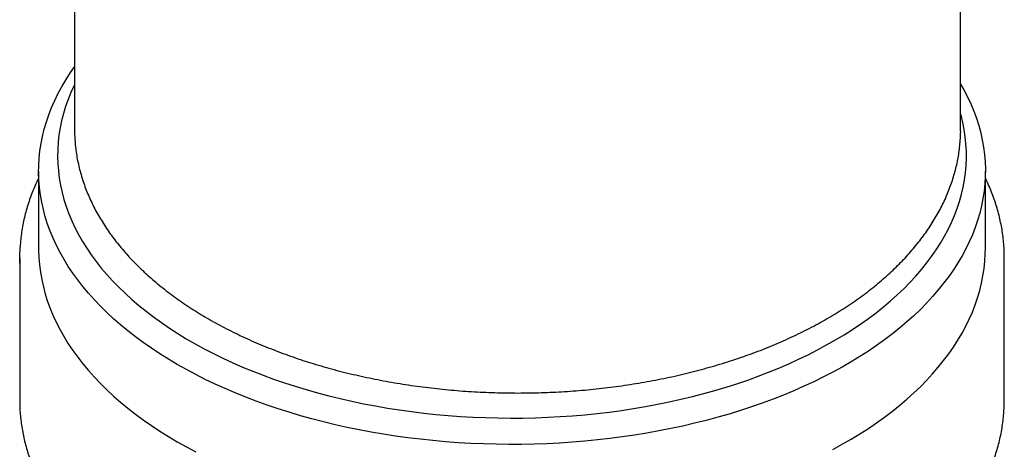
# Model space of a CAD drawing. Header units: millimetres. Extents: x 8 to 968, y 12 to 1099.
# Tile 21 of 73: x 683 to 709, y 285 to 296. Entities that reach past the tile are written whole.
import ezdxf

# ---------------------------------------------------------------- set-up
doc = ezdxf.new("R2010")
doc.units = ezdxf.units.MM

msp = doc.modelspace()

# ---------------------------------------------------------------- linework, layer by layer
at = {"color": 7, "linetype": 'Continuous', "lineweight": 30}
for p, q in [((707.999, 293.578), (707.999, 310.361)), ((684.599, 303.367), (684.599, 293.578)), ((684.599, 293.578), (684.599, 293.573)), ((683.652, 292.47), (683.652, 290.428)), ((708.652, 290.428), (708.652, 292.47)), ((683.152, 290.183), (683.152, 286.427)), ((709.152, 286.427), (709.152, 290.183))]:
    msp.add_line(p, q, dxfattribs=at)
at = {"color": 7, "linetype": 'Continuous', "lineweight": 30, "flags": 128}
for points in [[(707.999, 294.77), (708.086, 294.616), (708.181, 294.431), (708.268, 294.244), (708.346, 294.055), (708.415, 293.866), (708.476, 293.675), (708.528, 293.483), (708.57, 293.291), (708.604, 293.099), (708.629, 292.905), (708.645, 292.712), (708.651, 292.518), (708.649, 292.324), (708.638, 292.131), (708.618, 291.937), (708.588, 291.744), (708.55, 291.552), (708.503, 291.36), (708.447, 291.169), (708.382, 290.979), (708.308, 290.79), (708.226, 290.602), (708.134, 290.415), (708.035, 290.23), (707.926, 290.047), (707.809, 289.866), (707.684, 289.686), (707.55, 289.508), (707.408, 289.332), (707.259, 289.159), (707.101, 288.988), (706.935, 288.82), (706.761, 288.654), (706.58, 288.491), (706.391, 288.331), (706.195, 288.173), (705.991, 288.019), (705.781, 287.868), (705.563, 287.721), (705.339, 287.577), (705.108, 287.436), (704.871, 287.299), (704.627, 287.166), (704.378, 287.036), (704.122, 286.911), (703.861, 286.789), (703.594, 286.672), (703.321, 286.559), (703.044, 286.45), (702.761, 286.345), (702.474, 286.245), (702.182, 286.149), (701.886, 286.058), (701.586, 285.971), (701.282, 285.889), (700.974, 285.812), (700.662, 285.74), (700.348, 285.672), (700.03, 285.61), (699.71, 285.552), (699.387, 285.499), (699.061, 285.452), (698.734, 285.409), (698.405, 285.372), (698.074, 285.339), (697.742, 285.312), (697.408, 285.29), (697.074, 285.273), (696.739, 285.261), (696.403, 285.255), (696.068, 285.254), (695.732, 285.258), (695.397, 285.267), (695.062, 285.281), (694.728, 285.3), (694.395, 285.325), (694.064, 285.355), (693.734, 285.39), (693.405, 285.43), (693.079, 285.475), (692.755, 285.525), (692.433, 285.58), (692.114, 285.64), (691.798, 285.705), (691.485, 285.775), (691.175, 285.85), (690.869, 285.93), (690.567, 286.014), (690.268, 286.103), (689.974, 286.196), (689.685, 286.294), (689.4, 286.397), (689.12, 286.503), (688.845, 286.615), (688.575, 286.73), (688.311, 286.849), (688.053, 286.973), (687.8, 287.101), (687.553, 287.232), (687.313, 287.367), (687.079, 287.506), (686.851, 287.648), (686.63, 287.794), (686.416, 287.943), (686.209, 288.096), (686.009, 288.252), (685.817, 288.41), (685.632, 288.572), (685.454, 288.736), (685.285, 288.904), (685.123, 289.073), (684.969, 289.245), (684.823, 289.42), (684.685, 289.597), (684.555, 289.775), (684.434, 289.956), (684.322, 290.139), (684.218, 290.323), (684.122, 290.509), (684.035, 290.696), (683.957, 290.884), (683.888, 291.074), (683.827, 291.264), (683.776, 291.456), (683.733, 291.648), (683.699, 291.841), (683.674, 292.034), (683.659, 292.227), (683.652, 292.421), (683.654, 292.615), (683.665, 292.809), (683.686, 293.002), (683.715, 293.195), (683.753, 293.387), (683.8, 293.579), (683.856, 293.77), (683.921, 293.96), (683.995, 294.149), (684.077, 294.337), (684.169, 294.524), (684.269, 294.709), (684.377, 294.892), (684.494, 295.074), (684.599, 295.226)], [(684.599, 294.752), (684.589, 294.732), (684.506, 294.548), (684.431, 294.363), (684.364, 294.177), (684.307, 293.99), (684.259, 293.802), (684.219, 293.613), (684.189, 293.424), (684.167, 293.234), (684.155, 293.044), (684.152, 292.854), (684.157, 292.664), (684.172, 292.474), (684.196, 292.285), (684.228, 292.095), (684.27, 291.907), (684.321, 291.719), (684.38, 291.532), (684.449, 291.346), (684.526, 291.162), (684.612, 290.978), (684.706, 290.796), (684.81, 290.616), (684.921, 290.437), (685.042, 290.26), (685.17, 290.085), (685.307, 289.912), (685.452, 289.741), (685.605, 289.573), (685.766, 289.407), (685.935, 289.244), (686.111, 289.084), (686.296, 288.926), (686.487, 288.771), (686.686, 288.62), (686.892, 288.472), (687.105, 288.327), (687.324, 288.185), (687.551, 288.047), (687.783, 287.913), (688.023, 287.782), (688.268, 287.655), (688.519, 287.532), (688.776, 287.413), (689.038, 287.299), (689.306, 287.188), (689.579, 287.082), (689.857, 286.98), (690.14, 286.882), (690.427, 286.79), (690.718, 286.701), (691.014, 286.617), (691.313, 286.538), (691.616, 286.464), (691.923, 286.395), (692.233, 286.33), (692.545, 286.271), (692.861, 286.216), (693.178, 286.166), (693.499, 286.122), (693.821, 286.082), (694.144, 286.048), (694.47, 286.019), (694.796, 285.995), (695.124, 285.976), (695.452, 285.962), (695.781, 285.954), (696.11, 285.95), (696.44, 285.952), (696.769, 285.96), (697.097, 285.972), (697.425, 285.99), (697.752, 286.012), (698.078, 286.04), (698.402, 286.073), (698.724, 286.111), (699.045, 286.155), (699.363, 286.203), (699.679, 286.257), (699.993, 286.315), (700.303, 286.378), (700.61, 286.446), (700.914, 286.519), (701.215, 286.597), (701.511, 286.68), (701.804, 286.767), (702.092, 286.859), (702.376, 286.955), (702.655, 287.056), (702.929, 287.161), (703.198, 287.271), (703.462, 287.384), (703.72, 287.502), (703.973, 287.624), (704.22, 287.75), (704.46, 287.88), (704.695, 288.013), (704.923, 288.15), (705.144, 288.291), (705.359, 288.435), (705.566, 288.583), (705.767, 288.733), (705.96, 288.887), (706.146, 289.044), (706.325, 289.204), (706.496, 289.366), (706.659, 289.531), (706.814, 289.699), (706.961, 289.869), (707.1, 290.041), (707.23, 290.216), (707.353, 290.392), (707.466, 290.571), (707.572, 290.751), (707.669, 290.932), (707.757, 291.116), (707.836, 291.3), (707.907, 291.486), (707.968, 291.672), (708.021, 291.86), (708.065, 292.048), (708.1, 292.237), (708.126, 292.427), (708.143, 292.617), (708.151, 292.807), (708.15, 292.997), (708.14, 293.187), (708.12, 293.376), (708.092, 293.566), (708.055, 293.755), (708.009, 293.943), (707.999, 293.978)], [(683.652, 290.428), (683.652, 290.38), (683.659, 290.186), (683.674, 289.993), (683.699, 289.799), (683.733, 289.607), (683.776, 289.414), (683.827, 289.223), (683.888, 289.032), (683.957, 288.843), (684.035, 288.654), (684.122, 288.467), (684.218, 288.281), (684.322, 288.097), (684.434, 287.915), (684.555, 287.734), (684.685, 287.555), (684.823, 287.379), (684.969, 287.204), (685.123, 287.032), (685.285, 286.862), (685.454, 286.695), (685.632, 286.531), (685.817, 286.369), (686.009, 286.21), (686.209, 286.055), (686.416, 285.902), (686.63, 285.753), (686.851, 285.607), (687.079, 285.465), (687.313, 285.326), (687.553, 285.191), (687.8, 285.059)], [(704.627, 285.124), (704.871, 285.258), (705.108, 285.395), (705.339, 285.535), (705.563, 285.679), (705.781, 285.827), (705.991, 285.978), (706.195, 286.132), (706.391, 286.289), (706.58, 286.449), (706.761, 286.613), (706.935, 286.778), (707.101, 286.947), (707.259, 287.118), (707.408, 287.291), (707.55, 287.467), (707.684, 287.644), (707.809, 287.824), (707.926, 288.006), (708.035, 288.189), (708.134, 288.374), (708.226, 288.561), (708.308, 288.748), (708.382, 288.937), (708.447, 289.128), (708.503, 289.319), (708.55, 289.51), (708.588, 289.703), (708.618, 289.896), (708.638, 290.089), (708.649, 290.283), (708.652, 290.428)], [(683.154, 290.034), (683.152, 290.159), (683.154, 290.342)], [(683.152, 286.427), (683.152, 286.403), (683.154, 286.28)], [(709.149, 286.281), (709.151, 286.353), (709.152, 286.427)]]:
    msp.add_lwpolyline(points, dxfattribs=at)
at = {"color": 7, "linetype": 'Continuous', "lineweight": 30}
msp.add_arc((704.818, 290.183), 4.334, 357.981, 1.947, dxfattribs=at)
for points, knots in [([(684.6, 293.573), (684.6, 293.542), (684.6, 293.45), (684.608, 293.296), (684.624, 293.111), (684.648, 292.927), (684.681, 292.743), (684.721, 292.559), (684.77, 292.377), (684.826, 292.195), (684.891, 292.014), (684.964, 291.834), (685.044, 291.655), (685.133, 291.478), (685.229, 291.302), (685.333, 291.127), (685.445, 290.955), (685.565, 290.784), (685.692, 290.615), (685.827, 290.448), (685.969, 290.283), (686.119, 290.121), (686.276, 289.961), (686.44, 289.804), (686.611, 289.649), (686.788, 289.498), (686.973, 289.349), (687.164, 289.204), (687.361, 289.061), (687.564, 288.922), (687.774, 288.787), (687.989, 288.655), (688.21, 288.526), (688.437, 288.401), (688.669, 288.28), (688.907, 288.162), (689.149, 288.049), (689.396, 287.939), (689.648, 287.834), (689.905, 287.732), (690.166, 287.634), (690.431, 287.541), (690.699, 287.452), (690.972, 287.367), (691.249, 287.286), (691.528, 287.21), (691.811, 287.138), (692.098, 287.071), (692.386, 287.008), (692.678, 286.95), (692.972, 286.896), (693.268, 286.847), (693.566, 286.802), (693.867, 286.762), (694.168, 286.727), (694.472, 286.696), (694.776, 286.67), (695.081, 286.649), (695.388, 286.633), (695.695, 286.621), (696.002, 286.614), (696.309, 286.612), (696.617, 286.614), (696.924, 286.622), (697.231, 286.634), (697.537, 286.651), (697.843, 286.672), (698.147, 286.698), (698.45, 286.729), (698.752, 286.765), (699.052, 286.805), (699.35, 286.85), (699.646, 286.899), (699.94, 286.954), (700.231, 287.012), (700.52, 287.075), (700.806, 287.143), (701.088, 287.215), (701.368, 287.292), (701.644, 287.372), (701.917, 287.458), (702.185, 287.547), (702.45, 287.641), (702.711, 287.738), (702.967, 287.84), (703.218, 287.946), (703.465, 288.056), (703.707, 288.17), (703.945, 288.288), (704.176, 288.409), (704.403, 288.535), (704.624, 288.663), (704.839, 288.796), (705.048, 288.932), (705.252, 289.071), (705.449, 289.214), (705.64, 289.36), (705.824, 289.509), (706.001, 289.661), (706.172, 289.816), (706.336, 289.974), (706.493, 290.135), (706.643, 290.298), (706.785, 290.464), (706.92, 290.632), (707.047, 290.802), (707.166, 290.974), (707.278, 291.148), (707.382, 291.324), (707.478, 291.501), (707.566, 291.68), (707.646, 291.86), (707.718, 292.042), (707.782, 292.224), (707.837, 292.407), (707.885, 292.591), (707.924, 292.775), (707.955, 292.959), (707.978, 293.144), (707.993, 293.33), (708, 293.474), (707.999, 293.557), (707.998, 293.579)], [0, 0, 0, 0, 0.004049, 0.012185, 0.020321, 0.028462, 0.036611, 0.044772, 0.052946, 0.061138, 0.069349, 0.077581, 0.085835, 0.094112, 0.102412, 0.110735, 0.11908, 0.127447, 0.135833, 0.144238, 0.152659, 0.161095, 0.169545, 0.178006, 0.186477, 0.194956, 0.203441, 0.211932, 0.220426, 0.228924, 0.237423, 0.245923, 0.254423, 0.262923, 0.271421, 0.279918, 0.288414, 0.296907, 0.305399, 0.313888, 0.322374, 0.330859, 0.33934, 0.34782, 0.356297, 0.364772, 0.373245, 0.381715, 0.390184, 0.398651, 0.407116, 0.415579, 0.424041, 0.432502, 0.440961, 0.449419, 0.457877, 0.466333, 0.47479, 0.483245, 0.4917, 0.500155, 0.50861, 0.517066, 0.525521, 0.533977, 0.542433, 0.55089, 0.559348, 0.567807, 0.576267, 0.584728, 0.593191, 0.601655, 0.610121, 0.618589, 0.627059, 0.635531, 0.644005, 0.652481, 0.66096, 0.669442, 0.677926, 0.686413, 0.694902, 0.703395, 0.711889, 0.720387, 0.728887, 0.737389, 0.745893, 0.754399, 0.762906, 0.771414, 0.779922, 0.788429, 0.796935, 0.805438, 0.813938, 0.822432, 0.83092, 0.8394, 0.84787, 0.856329, 0.864775, 0.873205, 0.881618, 0.890012, 0.898386, 0.906739, 0.915068, 0.923374, 0.931656, 0.939915, 0.948151, 0.956365, 0.96456, 0.972737, 0.980899, 0.989049, 0.997191, 1, 1, 1, 1]), ([(683.652, 292.29), (683.649, 292.285), (683.616, 292.22), (683.559, 292.092), (683.482, 291.905), (683.413, 291.717), (683.351, 291.528), (683.298, 291.339), (683.253, 291.149), (683.217, 290.958), (683.188, 290.767), (683.168, 290.576), (683.157, 290.436), (683.155, 290.361), (683.155, 290.349)], [0, 0, 0, 0, 0.006687, 0.104893, 0.202947, 0.300848, 0.398597, 0.496201, 0.593667, 0.691007, 0.788237, 0.885376, 0.982442, 1, 1, 1, 1]), ([(709.148, 290.337), (709.147, 290.374), (709.144, 290.475), (709.13, 290.64), (709.107, 290.831), (709.075, 291.021), (709.036, 291.211), (708.988, 291.401), (708.933, 291.589), (708.869, 291.777), (708.798, 291.964), (708.726, 292.135), (708.674, 292.242), (708.652, 292.288)], [0, 0, 0, 0, 0.0559635, 0.15242, 0.2489034, 0.3454372, 0.4420435, 0.5387422, 0.6355507, 0.7324833, 0.8295512, 0.9267621, 1, 1, 1, 1]), ([(683.155, 286.273), (683.155, 286.263), (683.156, 286.19), (683.166, 286.053), (683.185, 285.862), (683.213, 285.672), (683.249, 285.481), (683.293, 285.292), (683.345, 285.103), (683.405, 284.914), (683.473, 284.727), (683.549, 284.541), (683.633, 284.356), (683.725, 284.172), (683.825, 283.989), (683.932, 283.808), (684.047, 283.629), (684.17, 283.451), (684.3, 283.275), (684.438, 283.102), (684.583, 282.93), (684.736, 282.761), (684.895, 282.594), (685.062, 282.429), (685.236, 282.267), (685.417, 282.108), (685.604, 281.951), (685.798, 281.797), (685.999, 281.647), (686.205, 281.499), (686.418, 281.354), (686.637, 281.213), (686.862, 281.075), (687.093, 280.941), (687.33, 280.81), (687.571, 280.682), (687.819, 280.559), (688.071, 280.439), (688.328, 280.322), (688.59, 280.21), (688.857, 280.101), (689.129, 279.997), (689.404, 279.896), (689.684, 279.8), (689.968, 279.708), (690.255, 279.62), (690.547, 279.536), (690.841, 279.456), (691.139, 279.381), (691.44, 279.31), (691.744, 279.244), (692.051, 279.182), (692.36, 279.124), (692.671, 279.072), (692.985, 279.023), (693.3, 278.979), (693.618, 278.94), (693.937, 278.906), (694.257, 278.876), (694.578, 278.851), (694.901, 278.83), (695.224, 278.814), (695.547, 278.803), (695.872, 278.797), (696.196, 278.795), (696.52, 278.798), (696.844, 278.806), (697.168, 278.818), (697.49, 278.835), (697.813, 278.857), (698.134, 278.883), (698.454, 278.915), (698.772, 278.95), (699.089, 278.991), (699.404, 279.036), (699.717, 279.085), (700.028, 279.14), (700.336, 279.198), (700.642, 279.261), (700.945, 279.329), (701.245, 279.401), (701.542, 279.477), (701.836, 279.558), (702.126, 279.643), (702.413, 279.732), (702.696, 279.826), (702.974, 279.923), (703.249, 280.025), (703.519, 280.131), (703.784, 280.24), (704.045, 280.354), (704.301, 280.471), (704.552, 280.592), (704.798, 280.717), (705.038, 280.845), (705.273, 280.977), (705.503, 281.113), (705.726, 281.252), (705.944, 281.394), (706.155, 281.539), (706.36, 281.688), (706.559, 281.839), (706.752, 281.994), (706.937, 282.152), (707.116, 282.312), (707.289, 282.475), (707.454, 282.641), (707.612, 282.809), (707.762, 282.979), (707.906, 283.152), (708.042, 283.327), (708.17, 283.503), (708.291, 283.682), (708.404, 283.863), (708.51, 284.045), (708.607, 284.228), (708.697, 284.413), (708.779, 284.599), (708.852, 284.787), (708.918, 284.975), (708.976, 285.164), (709.025, 285.354), (709.067, 285.544), (709.1, 285.735), (709.125, 285.926), (709.142, 286.106), (709.146, 286.222), (709.148, 286.275)], [0, 0, 0, 0, 0.001155, 0.009068, 0.016982, 0.024899, 0.032822, 0.040751, 0.048689, 0.056637, 0.064595, 0.072565, 0.080547, 0.08854, 0.096547, 0.104565, 0.112594, 0.120635, 0.128685, 0.136745, 0.144814, 0.15289, 0.160973, 0.169061, 0.177155, 0.185253, 0.193354, 0.201458, 0.209564, 0.217672, 0.225781, 0.23389, 0.242, 0.25011, 0.258219, 0.266328, 0.274436, 0.282543, 0.290649, 0.298755, 0.306859, 0.314961, 0.323063, 0.331164, 0.339263, 0.347361, 0.355458, 0.363554, 0.371649, 0.379743, 0.387835, 0.395927, 0.404018, 0.412109, 0.420198, 0.428287, 0.436375, 0.444463, 0.45255, 0.460637, 0.468724, 0.47681, 0.484896, 0.492982, 0.501067, 0.509153, 0.517239, 0.525325, 0.533411, 0.541498, 0.549584, 0.557671, 0.565759, 0.573847, 0.581936, 0.590025, 0.598115, 0.606206, 0.614298, 0.62239, 0.630484, 0.638578, 0.646674, 0.654771, 0.662869, 0.670968, 0.679069, 0.687171, 0.695274, 0.703379, 0.711484, 0.719591, 0.7277, 0.735809, 0.74392, 0.752031, 0.760144, 0.768257, 0.77637, 0.784484, 0.792597, 0.80071, 0.808821, 0.816931, 0.825039, 0.833144, 0.841245, 0.849342, 0.857434, 0.865519, 0.873598, 0.881669, 0.889731, 0.897784, 0.905826, 0.913856, 0.921875, 0.929882, 0.937876, 0.945857, 0.953827, 0.961785, 0.969732, 0.977669, 0.985598, 0.99352, 1, 1, 1, 1])]:
    msp.add_open_spline(points, degree=3, knots=knots, dxfattribs=at)

doc.saveas('drawing.dxf')
